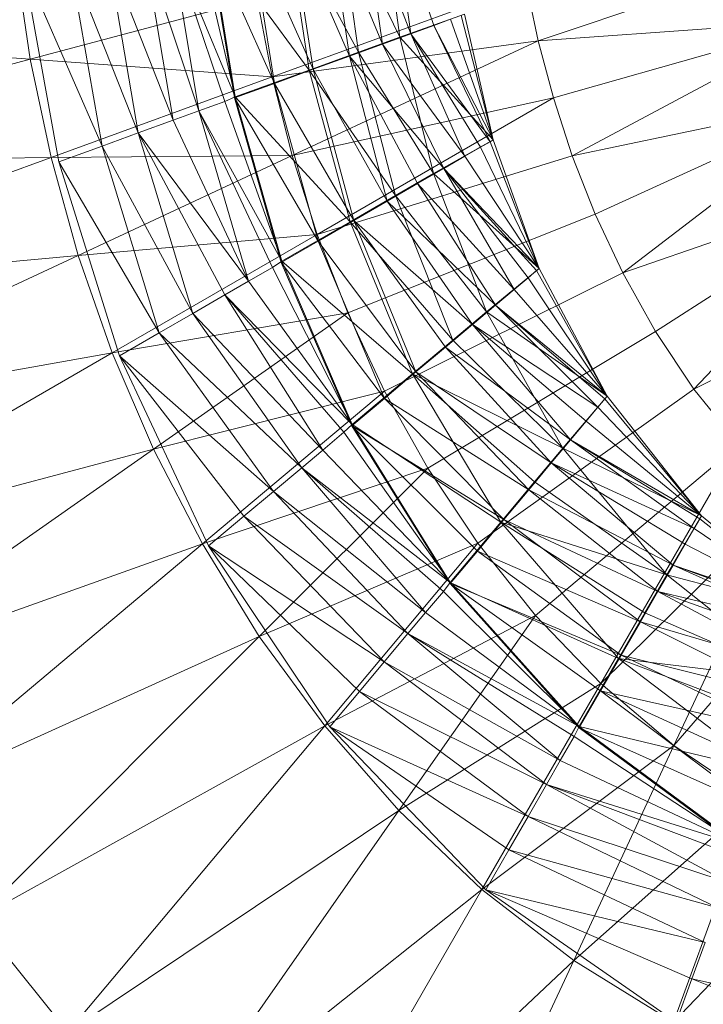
# Model space of a CAD drawing. Header units: metres. Extents: x 391.1 to 430.4, y 12.7 to 28.4.
# Tile 48 of 165: x 401.7849 to 401.8455, y 27.4786 to 27.5659. Entities that reach past the tile are written whole.
import ezdxf

# ---------------------------------------------------------------- set-up
doc = ezdxf.new("R2010")
doc.units = ezdxf.units.M
doc.layers.add('A-DETL-____-MBND', color=7, linetype='Continuous', lineweight=18)

# ---------------------------------------------------------------- blocks, each defined once
blk = doc.blocks.new('Family - Inodor PB-155331-02_TEL_P0')
at = {"layer": 'A-DETL-____-MBND', "color": 253, "true_color": 0xaaaaaa}
for p, q in [((0.137453, 0.204315), (0.139064, 0.192605)), ((0.137453, 0.204315), (0.141104, 0.193347)), ((0.137453, 0.204315), (0.139064, 0.192605)), ((0.137453, 0.204315), (0.141104, 0.193347)), ((0.132624, 0.203522), (0.134446, 0.190986)), ((0.132624, 0.203522), (0.138105, 0.192317)), ((0.132624, 0.203522), (0.134446, 0.190986)), ((0.132624, 0.203522), (0.138105, 0.192317)), ((0.134816, 0.20385), (0.136548, 0.191689)), ((0.134816, 0.20385), (0.139064, 0.192605)), ((0.134816, 0.20385), (0.136548, 0.191689)), ((0.134816, 0.20385), (0.139064, 0.192605)), ((0.136458, 0.204198), (0.138105, 0.192317)), ((0.136458, 0.204198), (0.138105, 0.192317)), ((0.136458, 0.204198), (0.138105, 0.192317)), ((0.128023, 0.202711), (0.130056, 0.189388)), ((0.128023, 0.202711), (0.134446, 0.190986)), ((0.128023, 0.202711), (0.130056, 0.189388)), ((0.128023, 0.202711), (0.134446, 0.190986)), ((0.128383, 0.202715), (0.130409, 0.189455)), ((0.128383, 0.202715), (0.133634, 0.190628)), ((0.128383, 0.202715), (0.130409, 0.189455)), ((0.128383, 0.202715), (0.133634, 0.190628)), ((0.131762, 0.203311), (0.133634, 0.190628)), ((0.131762, 0.203311), (0.136548, 0.191689)), ((0.131762, 0.203311), (0.133634, 0.190628)), ((0.131762, 0.203311), (0.136548, 0.191689)), ((0.124781, 0.20208), (0.126973, 0.188204)), ((0.124781, 0.20208), (0.130409, 0.189455)), ((0.124781, 0.20208), (0.126973, 0.188204)), ((0.124781, 0.20208), (0.130409, 0.189455)), ((0.117759, 0.200846), (0.120271, 0.185769)), ((0.117759, 0.200846), (0.123497, 0.187)), ((0.117759, 0.200846), (0.122577, 0.186608)), ((0.117759, 0.200846), (0.120271, 0.185769)), ((0.117759, 0.200846), (0.123497, 0.187)), ((0.117759, 0.200846), (0.122577, 0.186608)), ((0.120175, 0.201272), (0.123497, 0.187)), ((0.120175, 0.201272), (0.123497, 0.187)), ((0.121067, 0.201425), (0.126973, 0.188204)), ((0.121067, 0.201425), (0.123429, 0.186914)), ((0.121067, 0.201425), (0.126973, 0.188204)), ((0.121149, 0.201499), (0.123497, 0.187)), ((0.121149, 0.201499), (0.130056, 0.189388)), ((0.121149, 0.201499), (0.123497, 0.187)), ((0.121149, 0.201499), (0.130056, 0.189388)), ((0.11536, 0.200423), (0.117982, 0.184936)), ((0.11536, 0.200423), (0.120271, 0.185769)), ((0.11536, 0.200423), (0.120271, 0.185769)), ((0.11536, 0.200423), (0.117982, 0.184936)), ((0.174471, 0.200052), (0.150367, 0.191979)), ((0.104019, 0.199066), (0.105317, 0.190346)), ((0.108762, 0.19926), (0.111687, 0.182645)), ((0.108762, 0.19926), (0.114899, 0.183814)), ((0.108762, 0.19926), (0.111687, 0.182645)), ((0.108762, 0.19926), (0.114899, 0.183814)), ((0.112129, 0.199854), (0.114899, 0.183814)), ((0.112129, 0.199854), (0.117982, 0.184936)), ((0.112129, 0.199854), (0.114899, 0.183814)), ((0.112129, 0.199854), (0.117982, 0.184936)), ((0.104729, 0.198544), (0.111687, 0.182645)), ((0.104729, 0.198544), (0.10784, 0.181239)), ((0.104729, 0.198544), (0.111687, 0.182645)), ((0.149306, 0.196978), (0.126774, 0.188777)), ((0.149306, 0.196978), (0.150367, 0.191979)), ((0.125431, 0.195736), (0.105317, 0.190346)), ((0.125431, 0.195736), (0.126774, 0.188777)), ((0.143824, 0.194337), (0.138105, 0.192317)), ((0.138105, 0.192317), (0.143824, 0.194337)), ((0.142608, 0.193895), (0.141104, 0.193347)), ((0.141104, 0.193347), (0.142608, 0.193895)), ((0.142608, 0.193895), (0.14638, 0.18319)), ((0.142608, 0.193895), (0.14638, 0.18319)), ((0.143529, 0.19423), (0.14638, 0.18319)), ((0.143529, 0.19423), (0.14638, 0.18319)), ((0.143824, 0.194337), (0.14638, 0.18319)), ((0.143824, 0.194337), (0.14638, 0.18319)), ((0.14638, 0.18319), (0.143824, 0.194337)), ((0.143824, 0.194337), (0.14638, 0.18319)), ((0.069482, 0.192977), (0.105317, 0.190346)), ((0.141104, 0.193347), (0.139064, 0.192605)), ((0.139064, 0.192605), (0.141104, 0.193347)), ((0.141104, 0.193347), (0.146108, 0.183033)), ((0.141104, 0.193347), (0.14638, 0.18319)), ((0.141104, 0.193347), (0.14638, 0.18319)), ((0.141104, 0.193347), (0.146108, 0.183033)), ((0.150367, 0.191979), (0.175933, 0.193813)), ((0.175933, 0.193813), (0.151718, 0.186915)), ((0.175933, 0.193813), (0.153391, 0.181788)), ((0.138105, 0.192317), (0.134446, 0.190986)), ((0.134446, 0.190986), (0.138105, 0.192317)), ((0.139064, 0.192605), (0.136548, 0.191689)), ((0.136548, 0.191689), (0.139064, 0.192605)), ((0.138105, 0.192317), (0.14638, 0.18319)), ((0.138105, 0.192317), (0.141098, 0.180207)), ((0.138105, 0.192317), (0.14638, 0.18319)), ((0.138105, 0.192317), (0.141098, 0.180207)), ((0.138105, 0.192317), (0.141098, 0.180207)), ((0.139064, 0.192605), (0.143874, 0.181743)), ((0.139064, 0.192605), (0.146108, 0.183033)), ((0.139064, 0.192605), (0.145259, 0.182543)), ((0.139064, 0.192605), (0.143874, 0.181743)), ((0.139064, 0.192605), (0.146108, 0.183033)), ((0.139064, 0.192605), (0.145259, 0.182543)), ((0.126774, 0.188777), (0.150367, 0.191979)), ((0.150367, 0.191979), (0.128543, 0.181802)), ((0.136548, 0.191689), (0.133634, 0.190628)), ((0.133634, 0.190628), (0.136548, 0.191689)), ((0.136548, 0.191689), (0.141993, 0.180657)), ((0.136548, 0.191689), (0.143874, 0.181743)), ((0.136548, 0.191689), (0.143874, 0.181743)), ((0.136548, 0.191689), (0.141993, 0.180657)), ((0.150367, 0.191979), (0.151718, 0.186915)), ((0.105317, 0.190346), (0.071402, 0.181259)), ((0.105317, 0.190346), (0.107161, 0.181638)), ((0.105317, 0.190346), (0.126774, 0.188777)), ((0.134446, 0.190986), (0.130056, 0.189388)), ((0.130056, 0.189388), (0.134446, 0.190986)), ((0.133634, 0.190628), (0.130409, 0.189455)), ((0.130409, 0.189455), (0.133634, 0.190628)), ((0.133634, 0.190628), (0.136989, 0.177768)), ((0.133634, 0.190628), (0.141993, 0.180657)), ((0.133634, 0.190628), (0.139675, 0.179318)), ((0.133634, 0.190628), (0.136989, 0.177768)), ((0.133634, 0.190628), (0.141993, 0.180657)), ((0.133634, 0.190628), (0.139675, 0.179318)), ((0.134446, 0.190986), (0.137727, 0.178261)), ((0.134446, 0.190986), (0.141098, 0.180207)), ((0.134446, 0.190986), (0.137727, 0.178261)), ((0.134446, 0.190986), (0.141098, 0.180207)), ((0.126774, 0.188777), (0.107161, 0.181638)), ((0.130056, 0.189388), (0.123497, 0.187)), ((0.123497, 0.187), (0.130056, 0.189388)), ((0.126774, 0.188777), (0.128543, 0.181802)), ((0.130409, 0.189455), (0.126973, 0.188204)), ((0.126973, 0.188204), (0.130409, 0.189455)), ((0.130056, 0.189388), (0.133681, 0.175925)), ((0.130056, 0.189388), (0.137727, 0.178261)), ((0.130056, 0.189388), (0.133681, 0.175925)), ((0.130056, 0.189388), (0.137727, 0.178261)), ((0.130409, 0.189455), (0.134017, 0.176052)), ((0.130409, 0.189455), (0.136989, 0.177768)), ((0.130409, 0.189455), (0.136989, 0.177768)), ((0.130409, 0.189455), (0.134017, 0.176052)), ((0.126973, 0.188204), (0.123429, 0.186914)), ((0.123429, 0.186914), (0.126973, 0.188204)), ((0.126973, 0.188204), (0.13085, 0.174224)), ((0.126973, 0.188204), (0.134017, 0.176052)), ((0.126973, 0.188204), (0.134017, 0.176052)), ((0.126973, 0.188204), (0.13085, 0.174224)), ((0.123497, 0.187), (0.122577, 0.186608)), ((0.122577, 0.186608), (0.123497, 0.187)), ((0.123429, 0.186914), (0.13085, 0.174224)), ((0.123429, 0.186914), (0.13085, 0.174224)), ((0.123429, 0.186914), (0.127584, 0.172337)), ((0.123497, 0.187), (0.127636, 0.172435)), ((0.123497, 0.187), (0.133681, 0.175925)), ((0.123497, 0.187), (0.127636, 0.172435)), ((0.123497, 0.187), (0.133681, 0.175925)), ((0.128543, 0.181802), (0.151718, 0.186915)), ((0.151718, 0.186915), (0.130769, 0.17482)), ((0.151718, 0.186915), (0.153391, 0.181788)), ((0.153391, 0.181788), (0.178218, 0.186994)), ((0.178218, 0.186994), (0.155428, 0.176607)), ((0.178218, 0.186994), (0.157873, 0.1714)), ((0.122577, 0.186608), (0.120271, 0.185769)), ((0.120271, 0.185769), (0.122577, 0.186608)), ((0.122577, 0.186608), (0.127636, 0.172435)), ((0.122577, 0.186608), (0.127636, 0.172435)), ((0.120271, 0.185769), (0.117982, 0.184936)), ((0.117982, 0.184936), (0.120271, 0.185769)), ((0.120271, 0.185769), (0.124673, 0.170662)), ((0.120271, 0.185769), (0.127636, 0.172435)), ((0.120271, 0.185769), (0.126798, 0.171889)), ((0.120271, 0.185769), (0.124673, 0.170662)), ((0.120271, 0.185769), (0.127636, 0.172435)), ((0.120271, 0.185769), (0.126798, 0.171889)), ((0.117982, 0.184936), (0.114899, 0.183814)), ((0.114899, 0.183814), (0.117982, 0.184936)), ((0.117982, 0.184936), (0.124673, 0.170662)), ((0.117982, 0.184936), (0.124673, 0.170662)), ((0.114899, 0.183814), (0.111687, 0.182645)), ((0.111687, 0.182645), (0.114899, 0.183814)), ((0.114899, 0.183814), (0.119722, 0.167804)), ((0.114899, 0.183814), (0.124673, 0.170662)), ((0.114899, 0.183814), (0.122563, 0.169444)), ((0.114899, 0.183814), (0.119722, 0.167804)), ((0.114899, 0.183814), (0.124673, 0.170662)), ((0.114899, 0.183814), (0.122563, 0.169444)), ((0.111687, 0.182645), (0.10784, 0.181239)), ((0.10784, 0.181239), (0.111687, 0.182645)), ((0.111687, 0.182645), (0.116761, 0.166095)), ((0.111687, 0.182645), (0.119722, 0.167804)), ((0.111687, 0.182645), (0.119722, 0.167804)), ((0.111687, 0.182645), (0.116761, 0.166095)), ((0.14638, 0.18319), (0.141098, 0.180207)), ((0.141098, 0.180207), (0.14638, 0.18319)), ((0.145259, 0.182543), (0.143874, 0.181743)), ((0.143874, 0.181743), (0.145259, 0.182543)), ((0.146108, 0.183033), (0.145259, 0.182543)), ((0.145259, 0.182543), (0.146108, 0.183033)), ((0.145259, 0.182543), (0.150465, 0.171802)), ((0.145259, 0.182543), (0.150465, 0.171802)), ((0.14638, 0.18319), (0.146108, 0.183033)), ((0.146108, 0.183033), (0.14638, 0.18319)), ((0.146108, 0.183033), (0.150465, 0.171802)), ((0.146108, 0.183033), (0.150465, 0.171802)), ((0.14638, 0.18319), (0.150465, 0.171802)), ((0.14638, 0.18319), (0.150465, 0.171802)), ((0.150465, 0.171802), (0.14638, 0.18319)), ((0.14638, 0.18319), (0.150465, 0.171802)), ((0.071402, 0.181259), (0.107161, 0.181638)), ((0.107161, 0.181638), (0.074117, 0.169611)), ((0.107161, 0.181638), (0.128543, 0.181802)), ((0.107161, 0.181638), (0.109575, 0.172957)), ((0.128543, 0.181802), (0.109575, 0.172957)), ((0.128543, 0.181802), (0.130769, 0.17482)), ((0.130769, 0.17482), (0.153391, 0.181788)), ((0.143874, 0.181743), (0.141993, 0.180657)), ((0.141993, 0.180657), (0.143874, 0.181743)), ((0.143874, 0.181743), (0.150465, 0.171802)), ((0.143874, 0.181743), (0.150465, 0.171802)), ((0.153391, 0.181788), (0.155428, 0.176607)), ((0.10784, 0.181239), (0.116761, 0.166095)), ((0.10784, 0.181239), (0.116761, 0.166095)), ((0.10784, 0.181239), (0.113217, 0.164042)), ((0.141098, 0.180207), (0.137727, 0.178261)), ((0.137727, 0.178261), (0.141098, 0.180207)), ((0.141993, 0.180657), (0.139675, 0.179318)), ((0.139675, 0.179318), (0.141993, 0.180657)), ((0.141098, 0.180207), (0.150465, 0.171802)), ((0.141098, 0.180207), (0.145782, 0.167948)), ((0.141098, 0.180207), (0.150465, 0.171802)), ((0.141098, 0.180207), (0.145782, 0.167948)), ((0.141098, 0.180207), (0.145782, 0.167948)), ((0.141993, 0.180657), (0.148248, 0.169942)), ((0.141993, 0.180657), (0.150465, 0.171802)), ((0.141993, 0.180657), (0.149474, 0.17097)), ((0.141993, 0.180657), (0.148248, 0.169942)), ((0.141993, 0.180657), (0.150224, 0.1716)), ((0.141993, 0.180657), (0.149474, 0.17097)), ((0.141993, 0.180657), (0.150465, 0.171802)), ((0.141993, 0.180657), (0.150224, 0.1716)), ((0.139675, 0.179318), (0.136989, 0.177768)), ((0.136989, 0.177768), (0.139675, 0.179318)), ((0.139675, 0.179318), (0.146584, 0.168546)), ((0.139675, 0.179318), (0.148248, 0.169942)), ((0.139675, 0.179318), (0.148248, 0.169942)), ((0.139675, 0.179318), (0.146584, 0.168546)), ((0.157873, 0.1714), (0.181723, 0.17968)), ((0.181723, 0.17968), (0.160776, 0.166208)), ((0.181723, 0.17968), (0.164188, 0.1611)), ((0.137727, 0.178261), (0.133681, 0.175925)), ((0.133681, 0.175925), (0.137727, 0.178261)), ((0.137727, 0.178261), (0.142799, 0.165445)), ((0.137727, 0.178261), (0.145782, 0.167948)), ((0.137727, 0.178261), (0.145782, 0.167948)), ((0.137727, 0.178261), (0.142799, 0.165445)), ((0.136989, 0.177768), (0.134017, 0.176052)), ((0.134017, 0.176052), (0.136989, 0.177768)), ((0.136989, 0.177768), (0.144534, 0.166825)), ((0.136989, 0.177768), (0.146584, 0.168546)), ((0.136989, 0.177768), (0.146584, 0.168546)), ((0.136989, 0.177768), (0.144534, 0.166825)), ((0.133487, 0.167851), (0.155428, 0.176607)), ((0.155428, 0.176607), (0.157873, 0.1714)), ((0.133681, 0.175925), (0.127636, 0.172435)), ((0.127636, 0.172435), (0.133681, 0.175925)), ((0.134017, 0.176052), (0.13085, 0.174224)), ((0.13085, 0.174224), (0.134017, 0.176052)), ((0.133681, 0.175925), (0.13922, 0.162442)), ((0.133681, 0.175925), (0.142799, 0.165445)), ((0.133681, 0.175925), (0.142799, 0.165445)), ((0.133681, 0.175925), (0.13922, 0.162442)), ((0.134017, 0.176052), (0.139529, 0.162626)), ((0.134017, 0.176052), (0.144534, 0.166825)), ((0.134017, 0.176052), (0.142158, 0.164831)), ((0.134017, 0.176052), (0.139529, 0.162626)), ((0.134017, 0.176052), (0.144534, 0.166825)), ((0.134017, 0.176052), (0.142158, 0.164831)), ((0.109575, 0.172957), (0.130769, 0.17482)), ((0.130769, 0.17482), (0.112593, 0.164326)), ((0.130769, 0.17482), (0.133487, 0.167851)), ((0.13085, 0.174224), (0.127584, 0.172337)), ((0.127584, 0.172337), (0.13085, 0.174224)), ((0.13085, 0.174224), (0.136728, 0.160275)), ((0.13085, 0.174224), (0.139529, 0.162626)), ((0.13085, 0.174224), (0.139529, 0.162626)), ((0.13085, 0.174224), (0.136728, 0.160275)), ((0.074117, 0.169611), (0.109575, 0.172957)), ((0.109575, 0.172957), (0.07765, 0.15807)), ((0.109575, 0.172957), (0.112593, 0.164326)), ((0.127636, 0.172435), (0.126798, 0.171889)), ((0.126798, 0.171889), (0.127636, 0.172435)), ((0.127584, 0.172337), (0.136728, 0.160275)), ((0.127584, 0.172337), (0.136728, 0.160275)), ((0.127584, 0.172337), (0.133839, 0.15785)), ((0.127636, 0.172435), (0.133873, 0.157955)), ((0.127636, 0.172435), (0.13922, 0.162442)), ((0.127636, 0.172435), (0.13922, 0.162442)), ((0.127636, 0.172435), (0.133873, 0.157955)), ((0.164188, 0.1611), (0.186947, 0.172436)), ((0.126798, 0.171889), (0.124673, 0.170662)), ((0.124673, 0.170662), (0.126798, 0.171889)), ((0.126798, 0.171889), (0.133873, 0.157955)), ((0.126798, 0.171889), (0.133873, 0.157955)), ((0.13674, 0.160927), (0.157873, 0.1714)), ((0.150465, 0.171802), (0.145782, 0.167948)), ((0.145782, 0.167948), (0.150465, 0.171802)), ((0.150224, 0.1716), (0.149474, 0.17097)), ((0.149474, 0.17097), (0.150224, 0.1716)), ((0.150465, 0.171802), (0.150224, 0.1716)), ((0.150224, 0.1716), (0.150465, 0.171802)), ((0.150224, 0.1716), (0.156503, 0.160477)), ((0.150224, 0.1716), (0.156503, 0.160477)), ((0.150465, 0.171802), (0.156503, 0.160477)), ((0.150465, 0.171802), (0.156503, 0.160477)), ((0.156503, 0.160477), (0.150465, 0.171802)), ((0.150465, 0.171802), (0.156503, 0.160477)), ((0.157873, 0.1714), (0.160776, 0.166208)), ((0.124673, 0.170662), (0.122563, 0.169444)), ((0.122563, 0.169444), (0.124673, 0.170662)), ((0.124673, 0.170662), (0.133873, 0.157955)), ((0.124673, 0.170662), (0.133873, 0.157955)), ((0.149474, 0.17097), (0.148248, 0.169942)), ((0.148248, 0.169942), (0.149474, 0.17097)), ((0.149474, 0.17097), (0.156503, 0.160477)), ((0.149474, 0.17097), (0.156503, 0.160477)), ((0.122563, 0.169444), (0.119722, 0.167804)), ((0.119722, 0.167804), (0.122563, 0.169444)), ((0.122563, 0.169444), (0.131263, 0.155695)), ((0.122563, 0.169444), (0.133873, 0.157955)), ((0.122563, 0.169444), (0.133143, 0.157272)), ((0.122563, 0.169444), (0.131263, 0.155695)), ((0.122563, 0.169444), (0.133873, 0.157955)), ((0.122563, 0.169444), (0.133143, 0.157272)), ((0.148248, 0.169942), (0.146584, 0.168546)), ((0.146584, 0.168546), (0.148248, 0.169942)), ((0.148248, 0.169942), (0.156503, 0.160477)), ((0.148248, 0.169942), (0.156503, 0.160477)), ((0.146584, 0.168546), (0.144534, 0.166825)), ((0.144534, 0.166825), (0.146584, 0.168546)), ((0.146584, 0.168546), (0.155671, 0.159486)), ((0.146584, 0.168546), (0.156503, 0.160477)), ((0.146584, 0.168546), (0.156301, 0.160237)), ((0.146584, 0.168546), (0.155671, 0.159486)), ((0.146584, 0.168546), (0.156503, 0.160477)), ((0.146584, 0.168546), (0.156301, 0.160237)), ((0.112593, 0.164326), (0.133487, 0.167851)), ((0.133487, 0.167851), (0.116249, 0.15578)), ((0.119722, 0.167804), (0.116761, 0.166095)), ((0.116761, 0.166095), (0.119722, 0.167804)), ((0.119722, 0.167804), (0.129397, 0.154129)), ((0.119722, 0.167804), (0.131263, 0.155695)), ((0.119722, 0.167804), (0.131263, 0.155695)), ((0.119722, 0.167804), (0.129397, 0.154129)), ((0.133487, 0.167851), (0.13674, 0.160927)), ((0.145782, 0.167948), (0.142799, 0.165445)), ((0.142799, 0.165445), (0.145782, 0.167948)), ((0.145782, 0.167948), (0.156503, 0.160477)), ((0.145782, 0.167948), (0.156503, 0.160477)), ((0.145782, 0.167948), (0.15256, 0.155868)), ((0.145782, 0.167948), (0.15256, 0.155868)), ((0.145782, 0.167948), (0.15256, 0.155868)), ((0.144534, 0.166825), (0.142158, 0.164831)), ((0.142158, 0.164831), (0.144534, 0.166825)), ((0.144534, 0.166825), (0.153247, 0.156597)), ((0.144534, 0.166825), (0.155671, 0.159486)), ((0.144534, 0.166825), (0.154643, 0.158261)), ((0.144534, 0.166825), (0.153247, 0.156597)), ((0.144534, 0.166825), (0.155671, 0.159486)), ((0.144534, 0.166825), (0.154643, 0.158261)), ((0.116761, 0.166095), (0.113217, 0.164042)), ((0.113217, 0.164042), (0.116761, 0.166095)), ((0.116761, 0.166095), (0.126884, 0.152021)), ((0.116761, 0.166095), (0.129397, 0.154129)), ((0.116761, 0.166095), (0.129397, 0.154129)), ((0.116761, 0.166095), (0.126884, 0.152021)), ((0.140572, 0.154098), (0.160776, 0.166208)), ((0.160776, 0.166208), (0.164188, 0.1611)), ((0.142799, 0.165445), (0.13922, 0.162442)), ((0.13922, 0.162442), (0.142799, 0.165445)), ((0.142799, 0.165445), (0.15256, 0.155868)), ((0.142799, 0.165445), (0.15256, 0.155868)), ((0.07765, 0.15807), (0.112593, 0.164326)), ((0.112593, 0.164326), (0.082032, 0.146682)), ((0.112593, 0.164326), (0.116249, 0.15578)), ((0.142158, 0.164831), (0.139529, 0.162626)), ((0.139529, 0.162626), (0.142158, 0.164831)), ((0.142158, 0.164831), (0.151526, 0.154546)), ((0.142158, 0.164831), (0.153247, 0.156597)), ((0.142158, 0.164831), (0.153247, 0.156597)), ((0.142158, 0.164831), (0.151526, 0.154546)), ((0.113217, 0.164042), (0.126884, 0.152021)), ((0.113217, 0.164042), (0.124265, 0.149823)), ((0.113217, 0.164042), (0.121131, 0.147186)), ((0.113217, 0.164042), (0.126884, 0.152021)), ((0.113217, 0.164042), (0.124265, 0.149823)), ((0.13922, 0.162442), (0.133873, 0.157955)), ((0.133873, 0.157955), (0.13922, 0.162442)), ((0.139529, 0.162626), (0.136728, 0.160275)), ((0.136728, 0.160275), (0.139529, 0.162626)), ((0.13922, 0.162442), (0.147055, 0.149307)), ((0.13922, 0.162442), (0.15256, 0.155868)), ((0.13922, 0.162442), (0.150058, 0.152886)), ((0.13922, 0.162442), (0.147055, 0.149307)), ((0.13922, 0.162442), (0.15256, 0.155868)), ((0.13922, 0.162442), (0.150058, 0.152886)), ((0.139529, 0.162626), (0.149533, 0.15217)), ((0.139529, 0.162626), (0.151526, 0.154546)), ((0.139529, 0.162626), (0.151526, 0.154546)), ((0.139529, 0.162626), (0.149533, 0.15217)), ((0.116249, 0.15578), (0.13674, 0.160927)), ((0.13674, 0.160927), (0.120583, 0.147369)), ((0.13674, 0.160927), (0.140572, 0.154098)), ((0.145024, 0.147435), (0.164188, 0.1611)), ((0.164188, 0.1611), (0.168151, 0.156173)), ((0.136728, 0.160275), (0.133839, 0.15785)), ((0.133839, 0.15785), (0.136728, 0.160275)), ((0.136728, 0.160275), (0.147327, 0.149542)), ((0.136728, 0.160275), (0.149533, 0.15217)), ((0.136728, 0.160275), (0.149533, 0.15217)), ((0.136728, 0.160275), (0.147327, 0.149542)), ((0.156503, 0.160477), (0.15256, 0.155868)), ((0.15256, 0.155868), (0.156503, 0.160477)), ((0.156301, 0.160237), (0.155671, 0.159486)), ((0.155671, 0.159486), (0.156301, 0.160237)), ((0.156503, 0.160477), (0.156301, 0.160237)), ((0.156301, 0.160237), (0.156503, 0.160477)), ((0.156301, 0.160237), (0.164871, 0.149858)), ((0.156301, 0.160237), (0.164871, 0.149858)), ((0.156503, 0.160477), (0.164871, 0.149858)), ((0.156503, 0.160477), (0.164871, 0.149858)), ((0.156503, 0.160477), (0.164871, 0.149858)), ((0.156503, 0.160477), (0.164871, 0.149858)), ((0.155671, 0.159486), (0.154643, 0.158261)), ((0.154643, 0.158261), (0.155671, 0.159486)), ((0.155671, 0.159486), (0.164871, 0.149858)), ((0.155671, 0.159486), (0.164871, 0.149858)), ((0.154643, 0.158261), (0.153247, 0.156597)), ((0.153247, 0.156597), (0.154643, 0.158261)), ((0.154643, 0.158261), (0.164871, 0.149858)), ((0.154643, 0.158261), (0.164871, 0.149858)), ((0.133143, 0.157272), (0.131263, 0.155695)), ((0.131263, 0.155695), (0.133143, 0.157272)), ((0.133873, 0.157955), (0.133143, 0.157272)), ((0.133143, 0.157272), (0.133873, 0.157955)), ((0.133143, 0.157272), (0.142568, 0.14396)), ((0.133143, 0.157272), (0.142568, 0.14396)), ((0.133839, 0.15785), (0.147327, 0.149542)), ((0.133839, 0.15785), (0.144976, 0.14674)), ((0.133839, 0.15785), (0.142552, 0.143851)), ((0.133839, 0.15785), (0.147327, 0.149542)), ((0.133839, 0.15785), (0.144976, 0.14674)), ((0.133873, 0.157955), (0.142568, 0.14396)), ((0.133873, 0.157955), (0.147055, 0.149307)), ((0.133873, 0.157955), (0.147055, 0.149307)), ((0.133873, 0.157955), (0.142568, 0.14396)), ((0.153247, 0.156597), (0.151526, 0.154546)), ((0.151526, 0.154546), (0.153247, 0.156597)), ((0.153247, 0.156597), (0.164224, 0.148738)), ((0.153247, 0.156597), (0.164871, 0.149858)), ((0.153247, 0.156597), (0.164714, 0.149587)), ((0.153247, 0.156597), (0.164224, 0.148738)), ((0.153247, 0.156597), (0.164871, 0.149858)), ((0.153247, 0.156597), (0.164714, 0.149587)), ((0.082032, 0.146682), (0.116249, 0.15578)), ((0.116249, 0.15578), (0.087295, 0.135506)), ((0.116249, 0.15578), (0.120583, 0.147369)), ((0.131263, 0.155695), (0.129397, 0.154129)), ((0.129397, 0.154129), (0.131263, 0.155695)), ((0.131263, 0.155695), (0.142568, 0.14396)), ((0.131263, 0.155695), (0.142568, 0.14396)), ((0.15256, 0.155868), (0.150058, 0.152886)), ((0.150058, 0.152886), (0.15256, 0.155868)), ((0.150135, 0.141031), (0.168151, 0.156173)), ((0.15256, 0.155868), (0.164871, 0.149858)), ((0.15256, 0.155868), (0.164871, 0.149858)), ((0.15256, 0.155868), (0.161788, 0.144635)), ((0.15256, 0.155868), (0.161788, 0.144635)), ((0.15256, 0.155868), (0.161788, 0.144635)), ((0.168151, 0.156173), (0.155929, 0.135004)), ((0.151526, 0.154546), (0.149533, 0.15217)), ((0.149533, 0.15217), (0.151526, 0.154546)), ((0.151526, 0.154546), (0.162338, 0.145472)), ((0.151526, 0.154546), (0.164224, 0.148738)), ((0.151526, 0.154546), (0.163424, 0.147352)), ((0.151526, 0.154546), (0.162338, 0.145472)), ((0.151526, 0.154546), (0.164224, 0.148738)), ((0.151526, 0.154546), (0.163424, 0.147352)), ((0.120583, 0.147369), (0.140572, 0.154098)), ((0.140572, 0.154098), (0.125634, 0.139161)), ((0.129397, 0.154129), (0.126884, 0.152021)), ((0.126884, 0.152021), (0.129397, 0.154129)), ((0.129397, 0.154129), (0.14039, 0.141281)), ((0.129397, 0.154129), (0.142568, 0.14396)), ((0.129397, 0.154129), (0.141968, 0.14316)), ((0.129397, 0.154129), (0.14039, 0.141281)), ((0.129397, 0.154129), (0.142568, 0.14396)), ((0.129397, 0.154129), (0.141968, 0.14316)), ((0.140572, 0.154098), (0.145024, 0.147435)), ((0.150058, 0.152886), (0.147055, 0.149307)), ((0.147055, 0.149307), (0.150058, 0.152886)), ((0.150058, 0.152886), (0.161788, 0.144635)), ((0.150058, 0.152886), (0.161788, 0.144635)), ((0.126884, 0.152021), (0.124265, 0.149823)), ((0.124265, 0.149823), (0.126884, 0.152021)), ((0.126884, 0.152021), (0.138824, 0.139415)), ((0.126884, 0.152021), (0.14039, 0.141281)), ((0.126884, 0.152021), (0.14039, 0.141281)), ((0.126884, 0.152021), (0.138824, 0.139415)), ((0.149533, 0.15217), (0.147327, 0.149542)), ((0.147327, 0.149542), (0.149533, 0.15217)), ((0.149533, 0.15217), (0.161, 0.143153)), ((0.149533, 0.15217), (0.162338, 0.145472)), ((0.149533, 0.15217), (0.162338, 0.145472)), ((0.149533, 0.15217), (0.161, 0.143153)), ((0.155929, 0.135004), (0.172699, 0.151555)), ((0.172699, 0.151555), (0.162412, 0.129494)), ((0.124265, 0.149823), (0.121131, 0.147186)), ((0.121131, 0.147186), (0.124265, 0.149823)), ((0.124265, 0.149823), (0.136715, 0.136902)), ((0.124265, 0.149823), (0.138824, 0.139415)), ((0.124265, 0.149823), (0.138824, 0.139415)), ((0.124265, 0.149823), (0.136715, 0.136902)), ((0.147055, 0.149307), (0.142568, 0.14396)), ((0.142568, 0.14396), (0.147055, 0.149307)), ((0.147327, 0.149542), (0.144976, 0.14674)), ((0.144976, 0.14674), (0.147327, 0.149542)), ((0.147055, 0.149307), (0.157506, 0.137217)), ((0.147055, 0.149307), (0.161788, 0.144635)), ((0.147055, 0.149307), (0.159842, 0.141263)), ((0.147055, 0.149307), (0.157506, 0.137217)), ((0.147055, 0.149307), (0.161788, 0.144635)), ((0.147055, 0.149307), (0.159842, 0.141263)), ((0.147327, 0.149542), (0.159449, 0.140467)), ((0.147327, 0.149542), (0.161, 0.143153)), ((0.147327, 0.149542), (0.161, 0.143153)), ((0.147327, 0.149542), (0.159449, 0.140467)), ((0.164871, 0.149858), (0.161788, 0.144635)), ((0.161788, 0.144635), (0.164871, 0.149858)), ((0.164714, 0.149587), (0.164224, 0.148738)), ((0.164224, 0.148738), (0.164714, 0.149587)), ((0.164871, 0.149858), (0.164714, 0.149587)), ((0.164714, 0.149587), (0.164871, 0.149858)), ((0.164714, 0.149587), (0.175709, 0.140936)), ((0.164714, 0.149587), (0.175709, 0.140936)), ((0.164871, 0.149858), (0.175709, 0.140936)), ((0.164871, 0.149858), (0.175709, 0.140936)), ((0.175709, 0.140936), (0.164871, 0.149858)), ((0.164871, 0.149858), (0.175709, 0.140936)), ((0.164224, 0.148738), (0.163424, 0.147352)), ((0.163424, 0.147352), (0.164224, 0.148738)), ((0.164224, 0.148738), (0.175709, 0.140936)), ((0.164224, 0.148738), (0.175709, 0.140936)), ((0.087295, 0.135506), (0.120583, 0.147369)), ((0.120583, 0.147369), (0.09347, 0.124619)), ((0.120583, 0.147369), (0.125634, 0.139161)), ((0.121131, 0.147186), (0.136715, 0.136902)), ((0.121131, 0.147186), (0.134517, 0.134283)), ((0.121131, 0.147186), (0.131889, 0.131142)), ((0.121131, 0.147186), (0.136715, 0.136902)), ((0.121131, 0.147186), (0.134517, 0.134283)), ((0.125634, 0.139161), (0.145024, 0.147435)), ((0.145024, 0.147435), (0.131438, 0.131243)), ((0.144976, 0.14674), (0.142552, 0.143851)), ((0.142552, 0.143851), (0.144976, 0.14674)), ((0.144976, 0.14674), (0.157733, 0.137496)), ((0.144976, 0.14674), (0.159449, 0.140467)), ((0.144976, 0.14674), (0.159449, 0.140467)), ((0.144976, 0.14674), (0.157733, 0.137496)), ((0.145024, 0.147435), (0.150135, 0.141031)), ((0.163424, 0.147352), (0.162338, 0.145472)), ((0.162338, 0.145472), (0.163424, 0.147352)), ((0.162412, 0.129494), (0.177836, 0.147404)), ((0.163424, 0.147352), (0.175709, 0.140936)), ((0.163424, 0.147352), (0.175709, 0.140936)), ((0.162338, 0.145472), (0.161, 0.143153)), ((0.161, 0.143153), (0.162338, 0.145472)), ((0.162338, 0.145472), (0.175266, 0.139721)), ((0.162338, 0.145472), (0.175709, 0.140936)), ((0.162338, 0.145472), (0.175601, 0.140641)), ((0.162338, 0.145472), (0.175266, 0.139721)), ((0.162338, 0.145472), (0.175709, 0.140936)), ((0.162338, 0.145472), (0.175601, 0.140641)), ((0.161788, 0.144635), (0.159842, 0.141263)), ((0.159842, 0.141263), (0.161788, 0.144635)), ((0.161788, 0.144635), (0.175709, 0.140936)), ((0.161788, 0.144635), (0.175709, 0.140936)), ((0.161788, 0.144635), (0.17358, 0.135257)), ((0.161788, 0.144635), (0.17358, 0.135257)), ((0.161788, 0.144635), (0.17358, 0.135257)), ((0.142568, 0.14396), (0.141968, 0.14316)), ((0.141968, 0.14316), (0.142568, 0.14396)), ((0.142552, 0.143851), (0.157733, 0.137496)), ((0.142552, 0.143851), (0.155905, 0.134329)), ((0.142552, 0.143851), (0.154019, 0.131062)), ((0.142552, 0.143851), (0.157733, 0.137496)), ((0.142552, 0.143851), (0.155905, 0.134329)), ((0.142568, 0.14396), (0.154016, 0.131172)), ((0.142568, 0.14396), (0.157506, 0.137217)), ((0.142568, 0.14396), (0.157506, 0.137217)), ((0.142568, 0.14396), (0.154016, 0.131172)), ((0.141968, 0.14316), (0.14039, 0.141281)), ((0.14039, 0.141281), (0.141968, 0.14316)), ((0.141968, 0.14316), (0.154016, 0.131172)), ((0.141968, 0.14316), (0.154016, 0.131172)), ((0.161, 0.143153), (0.159449, 0.140467)), ((0.159449, 0.140467), (0.161, 0.143153)), ((0.161, 0.143153), (0.17398, 0.136175)), ((0.161, 0.143153), (0.175266, 0.139721)), ((0.161, 0.143153), (0.174719, 0.138217)), ((0.161, 0.143153), (0.17398, 0.136175)), ((0.161, 0.143153), (0.175266, 0.139721)), ((0.161, 0.143153), (0.174719, 0.138217)), ((0.131438, 0.131243), (0.150135, 0.141031)), ((0.150135, 0.141031), (0.138018, 0.123726)), ((0.14039, 0.141281), (0.138824, 0.139415)), ((0.138824, 0.139415), (0.14039, 0.141281)), ((0.14039, 0.141281), (0.154016, 0.131172)), ((0.14039, 0.141281), (0.154016, 0.131172)), ((0.150135, 0.141031), (0.155929, 0.135004)), ((0.159842, 0.141263), (0.157506, 0.137217)), ((0.157506, 0.137217), (0.159842, 0.141263)), ((0.159842, 0.141263), (0.17358, 0.135257)), ((0.159842, 0.141263), (0.17358, 0.135257)), ((0.159449, 0.140467), (0.157733, 0.137496)), ((0.157733, 0.137496), (0.159449, 0.140467)), ((0.159449, 0.140467), (0.173061, 0.133661)), ((0.159449, 0.140467), (0.17398, 0.136175)), ((0.159449, 0.140467), (0.17398, 0.136175)), ((0.159449, 0.140467), (0.173061, 0.133661)), ((0.09347, 0.124619), (0.125634, 0.139161)), ((0.125634, 0.139161), (0.100587, 0.114113)), ((0.125634, 0.139161), (0.131438, 0.131243)), ((0.138824, 0.139415), (0.136715, 0.136902)), ((0.136715, 0.136902), (0.138824, 0.139415)), ((0.138824, 0.139415), (0.152336, 0.128156)), ((0.138824, 0.139415), (0.154016, 0.131172)), ((0.138824, 0.139415), (0.153563, 0.130281)), ((0.138824, 0.139415), (0.152336, 0.128156)), ((0.138824, 0.139415), (0.154016, 0.131172)), ((0.138824, 0.139415), (0.153563, 0.130281)), ((0.157506, 0.137217), (0.154016, 0.131172)), ((0.154016, 0.131172), (0.157506, 0.137217)), ((0.157733, 0.137496), (0.155905, 0.134329)), ((0.155905, 0.134329), (0.157733, 0.137496)), ((0.157506, 0.137217), (0.170651, 0.127208)), ((0.157506, 0.137217), (0.17358, 0.135257)), ((0.157506, 0.137217), (0.172249, 0.131599)), ((0.157506, 0.137217), (0.170651, 0.127208)), ((0.157506, 0.137217), (0.17358, 0.135257)), ((0.157506, 0.137217), (0.172249, 0.131599)), ((0.157733, 0.137496), (0.172, 0.130746)), ((0.157733, 0.137496), (0.173061, 0.133661)), ((0.157733, 0.137496), (0.173061, 0.133661)), ((0.157733, 0.137496), (0.172, 0.130746)), ((0.136715, 0.136902), (0.134517, 0.134283)), ((0.134517, 0.134283), (0.136715, 0.136902)), ((0.136715, 0.136902), (0.151118, 0.126046)), ((0.136715, 0.136902), (0.152336, 0.128156)), ((0.136715, 0.136902), (0.152336, 0.128156)), ((0.136715, 0.136902), (0.151118, 0.126046)), ((0.138018, 0.123726), (0.155929, 0.135004)), ((0.155929, 0.135004), (0.145384, 0.116738)), ((0.155929, 0.135004), (0.162412, 0.129494)), ((0.134517, 0.134283), (0.131889, 0.131142)), ((0.131889, 0.131142), (0.134517, 0.134283)), ((0.134517, 0.134283), (0.149478, 0.123205)), ((0.134517, 0.134283), (0.151118, 0.126046)), ((0.134517, 0.134283), (0.151118, 0.126046)), ((0.134517, 0.134283), (0.149478, 0.123205)), ((0.155905, 0.134329), (0.154019, 0.131062)), ((0.154019, 0.131062), (0.155905, 0.134329)), ((0.155905, 0.134329), (0.169576, 0.124085)), ((0.155905, 0.134329), (0.172, 0.130746)), ((0.155905, 0.134329), (0.170826, 0.127522)), ((0.155905, 0.134329), (0.169576, 0.124085)), ((0.155905, 0.134329), (0.172, 0.130746)), ((0.155905, 0.134329), (0.170826, 0.127522)), ((0.100587, 0.114113), (0.131438, 0.131243)), ((0.131438, 0.131243), (0.108663, 0.104101)), ((0.131438, 0.131243), (0.138018, 0.123726)), ((0.131889, 0.131142), (0.149478, 0.123205)), ((0.131889, 0.131142), (0.147768, 0.120245)), ((0.131889, 0.131142), (0.145725, 0.116695)), ((0.131889, 0.131142), (0.149478, 0.123205)), ((0.131889, 0.131142), (0.147768, 0.120245)), ((0.154016, 0.131172), (0.153563, 0.130281)), ((0.153563, 0.130281), (0.154016, 0.131172)), ((0.154016, 0.131172), (0.168263, 0.120649)), ((0.154016, 0.131172), (0.170651, 0.127208)), ((0.154016, 0.131172), (0.170651, 0.127208)), ((0.154016, 0.131172), (0.168263, 0.120649)), ((0.154019, 0.131062), (0.169576, 0.124085)), ((0.154019, 0.131062), (0.169576, 0.124085)), ((0.154019, 0.131062), (0.168286, 0.120541)), ((0.153563, 0.130281), (0.152336, 0.128156)), ((0.152336, 0.128156), (0.153563, 0.130281)), ((0.153563, 0.130281), (0.168263, 0.120649)), ((0.153563, 0.130281), (0.168263, 0.120649)), ((0.145384, 0.116738), (0.162412, 0.129494)), ((0.162412, 0.129494), (0.153522, 0.110431)), ((0.162412, 0.129494), (0.169558, 0.124661)), ((0.152336, 0.128156), (0.151118, 0.126046)), ((0.151118, 0.126046), (0.152336, 0.128156)), ((0.152336, 0.128156), (0.168263, 0.120649)), ((0.152336, 0.128156), (0.168263, 0.120649)), ((0.151118, 0.126046), (0.149478, 0.123205)), ((0.149478, 0.123205), (0.151118, 0.126046)), ((0.151118, 0.126046), (0.167133, 0.117387)), ((0.151118, 0.126046), (0.168263, 0.120649)), ((0.151118, 0.126046), (0.167973, 0.119692)), ((0.151118, 0.126046), (0.167133, 0.117387)), ((0.151118, 0.126046), (0.168263, 0.120649)), ((0.151118, 0.126046), (0.167973, 0.119692)), ((0.153522, 0.110431), (0.169558, 0.124661)), ((0.169558, 0.124661), (0.162389, 0.104963)), ((0.108663, 0.104101), (0.138018, 0.123726)), ((0.138018, 0.123726), (0.117705, 0.094716)), ((0.138018, 0.123726), (0.145384, 0.116738)), ((0.149478, 0.123205), (0.147768, 0.120245)), ((0.147768, 0.120245), (0.149478, 0.123205)), ((0.149478, 0.123205), (0.1663, 0.115098)), ((0.149478, 0.123205), (0.167133, 0.117387)), ((0.149478, 0.123205), (0.167133, 0.117387)), ((0.149478, 0.123205), (0.1663, 0.115098)), ((0.177309, 0.120671), (0.162389, 0.104963)), ((0.147768, 0.120245), (0.145725, 0.116695)), ((0.145725, 0.116695), (0.147768, 0.120245)), ((0.147768, 0.120245), (0.165178, 0.112015)), ((0.147768, 0.120245), (0.1663, 0.115098)), ((0.147768, 0.120245), (0.1663, 0.115098)), ((0.147768, 0.120245), (0.165178, 0.112015)), ((0.117705, 0.094716), (0.145384, 0.116738)), ((0.145384, 0.116738), (0.127697, 0.086104)), ((0.145384, 0.116738), (0.153522, 0.110431)), ((0.145725, 0.116695), (0.165178, 0.112015)), ((0.145725, 0.116695), (0.164008, 0.108802)), ((0.145725, 0.116695), (0.162612, 0.104952)), ((0.145725, 0.116695), (0.165178, 0.112015)), ((0.145725, 0.116695), (0.164008, 0.108802)), ((0.100587, 0.114113), (0.108663, 0.104101)), ((0.165178, 0.112015), (0.164008, 0.108802)), ((0.164008, 0.108802), (0.165178, 0.112015)), ((0.127697, 0.086104), (0.153522, 0.110431)), ((0.153522, 0.110431), (0.138599, 0.078427)), ((0.153522, 0.110431), (0.162389, 0.104963)), ((0.164008, 0.108802), (0.162612, 0.104952)), ((0.162612, 0.104952), (0.164008, 0.108802)), ((0.164008, 0.108802), (0.182761, 0.101217)), ((0.164008, 0.108802), (0.183355, 0.104583)), ((0.164008, 0.108802), (0.183355, 0.104583)), ((0.164008, 0.108802), (0.182761, 0.101217))]:
    blk.add_line(p, q, dxfattribs=at)
blk = doc.blocks.new('LONDR55-XX_ZZ-ARQ-CAA-M3D-Londres55_ifc-1-02_TEL_P0')
at = {"layer": 'A-DETL-____-MBND', "color": 253, "lineweight": 18, "true_color": 0xaaaaaa}
blk.add_blockref('Family - Inodor PB-155331-02_TEL_P0', (401.680479, 27.372064), dxfattribs=at)

msp = doc.modelspace()

# ---------------------------------------------------------------- block references
at = {"lineweight": 5}
msp.add_blockref('LONDR55-XX_ZZ-ARQ-CAA-M3D-Londres55_ifc-1-02_TEL_P0', (0, 0), dxfattribs=at)

doc.saveas('drawing.dxf')
